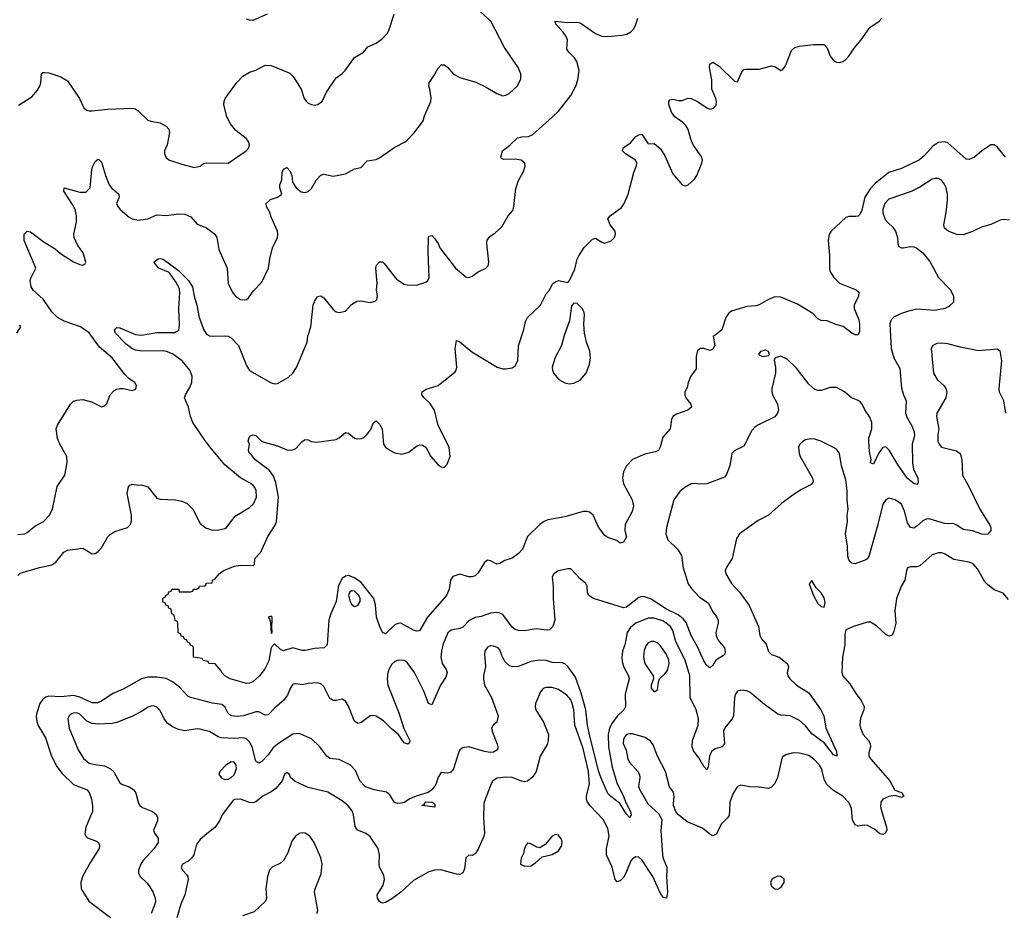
# Model space of a CAD drawing. Header units: inches. Extents: x 2134017 to 2292458, y 756222 to 916513.
# Tile 201 of 256: x 2188801 to 2195177, y 859297 to 865080. Entities that reach past the tile are written whole.
import ezdxf

# ---------------------------------------------------------------- set-up
doc = ezdxf.new("R2010")
doc.units = ezdxf.units.IN
doc.header["$MEASUREMENT"] = 0
for name, color, linetype in [('C1885', 7, 'Continuous'), ('C1886', 7, 'Continuous'), ('C1895', 7, 'Continuous'), ('C1896', 7, 'Continuous')]:
    doc.layers.add(name, color=color, linetype=linetype)

msp = doc.modelspace()

# ---------------------------------------------------------------- linework, layer by layer
at = {"layer": 'C1885', "color": 5}
for points, elevation in [([(2189271.3, 860000), (2189272.9, 859990), (2189272.7, 859950), (2189230.3, 859850), (2189223.4, 859803.4), (2189228.4, 859790), (2189240.5, 859780.5), (2189299.3, 859759.3), (2189310.3, 859750.3), (2189318.7, 859730), (2189314.9, 859710), (2189258.5, 859621.5), (2189207.9, 859530), (2189196.1, 859490), (2189198.3, 859450), (2189248, 859370), (2189390, 859263)], 240), ([(2189573.3, 860000), (2189578, 859990), (2189596.5, 859976.5), (2189662, 859950), (2189686, 859930), (2189692.7, 859910), (2189692.7, 859890), (2189667.7, 859830), (2189673.4, 859810), (2189696.9, 859776.9), (2189698.3, 859750), (2189672.4, 859710), (2189599.5, 859630), (2189586.4, 859610), (2189570.4, 859570), (2189570.5, 859550), (2189580.5, 859530), (2189626.1, 859486.1), (2189643.4, 859463.4), (2189665.1, 859425.1), (2189678.3, 859390), (2189680.8, 859370), (2189676.9, 859350), (2189652.2, 859290)], 260), ([(2190000, 859794.5), (2189970.4, 859770), (2189954, 859750), (2189943.1, 859730), (2189927.6, 859670), (2189915.8, 859650), (2189891.3, 859628.7), (2189856.3, 859610), (2189850, 859599), (2189847, 859590), (2189854.9, 859570), (2189881.6, 859541.6), (2189889.1, 859529.1), (2189892.4, 859510), (2189870.8, 859410), (2189845.4, 859350), (2189817.6, 859262.4)], 280)]:
    msp.add_lwpolyline(points, dxfattribs=dict(at, elevation=elevation))
at = {"layer": 'C1886', "color": 5}
for points, elevation in [([(2188793.8, 864526.2), (2188879.1, 864580.9), (2188916.6, 864623.4), (2188931.5, 864648.5), (2188937, 864670), (2188941.2, 864730), (2188950, 864737.3), (2188961.2, 864738.8), (2188990, 864735.8), (2189066.8, 864710), (2189110, 864683.8), (2189187.6, 864570), (2189216.9, 864510), (2189234.6, 864494.6), (2189250, 864489.2), (2189270.7, 864489.3), (2189370, 864499.6), (2189530, 864506.7), (2189550, 864501.6), (2189567.3, 864490), (2189631.3, 864430), (2189650, 864422), (2189710, 864410.8), (2189750, 864390.8), (2189766, 864370), (2189771.3, 864350), (2189756, 864270), (2189739.1, 864230), (2189739.1, 864210), (2189750, 864186), (2189771.3, 864170), (2189850, 864143), (2189930, 864122.8), (2189970, 864131.3), (2189992.3, 864147.7), (2190000, 864149.9)], 280), ([(2188790, 861745.7), (2188834, 861750), (2188850, 861757.1), (2188900.1, 861799.9), (2188955.6, 861830), (2188992.6, 861867.4), (2189012.6, 861910), (2189044.4, 862055.6), (2189092.7, 862130), (2189109.3, 862210), (2189106.6, 862250), (2189060.9, 862330), (2189045.8, 862365.8), (2189037, 862430), (2189046.5, 862453.5), (2189129.4, 862590), (2189150, 862607.7), (2189170, 862615.5), (2189210, 862619.1), (2189265.2, 862605.2), (2189330, 862571), (2189350, 862578), (2189365.6, 862594.4), (2189386, 862650), (2189410, 862674.8), (2189430, 862686.8), (2189450, 862690.7), (2189470, 862690.7), (2189530, 862678), (2189552.5, 862687.5), (2189558.4, 862710), (2189546, 862730), (2189510, 862754), (2189482.2, 862782.2), (2189399.8, 862890), (2189318.1, 862958.1), (2189250, 863050.8), (2189195.8, 863090), (2189090, 863126), (2189046.4, 863150), (2189010, 863186.6), (2188953.4, 863270), (2188888.2, 863328.2), (2188875.1, 863350), (2188869.7, 863390), (2188873.5, 863406.5), (2188905.2, 863470), (2188829.8, 863650), (2188829.8, 863690.2), (2188849.7, 863710.3), (2188870, 863706), (2188959.8, 863639.8), (2189030, 863595.9), (2189064.4, 863564.4), (2189150, 863511.5), (2189190, 863493.7), (2189209.5, 863490.5), (2189223.7, 863496.3), (2189229.5, 863510), (2189212.9, 863570), (2189177.7, 863617.7), (2189153.5, 863670), (2189151.9, 863690), (2189169.8, 863770), (2189168.2, 863810), (2189159.8, 863850), (2189143.5, 863883.5), (2189087, 863970), (2189089.2, 863990), (2189190, 863962.4), (2189230, 863962), (2189256.9, 863990), (2189268.2, 864110), (2189273.6, 864130), (2189290, 864160.5), (2189310, 864175.5), (2189314.4, 864174.4), (2189330, 864156), (2189356.5, 864070), (2189381.3, 864010), (2189395.2, 863990), (2189443.6, 863950), (2189444.9, 863930), (2189428.6, 863890), (2189435.5, 863870), (2189450.8, 863850.8), (2189510, 863801.5), (2189530, 863789), (2189570, 863782), (2189629.8, 863790.2), (2189690, 863815.8), (2189751.8, 863811.8), (2189830, 863821.7), (2189870, 863820.3), (2189910, 863803), (2189950, 863755.5), (2190000, 863735.9)], 260), ([(2190000, 862356.8), (2189975.3, 862390), (2189923.1, 862470), (2189907.6, 862510), (2189893.5, 862570), (2189868.6, 862630), (2189874.2, 862650), (2189903, 862697), (2189915.9, 862730), (2189917.1, 862770), (2189902.5, 862810), (2189853.4, 862870), (2189790, 862914.8), (2189751.4, 862931.4), (2189730, 862934.8), (2189592.8, 862932.8), (2189550, 862939.4), (2189526.3, 862950), (2189490, 862978.5), (2189420.5, 863050), (2189415.1, 863070), (2189430, 863084.9), (2189450, 863083.1), (2189550, 863040.9), (2189590, 863036.1), (2189690, 863053.5), (2189806.6, 863053.4), (2189830.6, 863069.4), (2189835.8, 863104.2), (2189832.6, 863210), (2189838.4, 863310), (2189835.2, 863335.2), (2189815.6, 863375.6), (2189774.6, 863434.6), (2189763.7, 863443.7), (2189702, 863470), (2189669, 863510), (2189698, 863530), (2189710, 863532.4), (2189730, 863528), (2189830, 863455.6), (2189893.1, 863390), (2189920.3, 863350), (2189930.2, 863290), (2189947.8, 863230), (2189963.9, 863150), (2189993.8, 863070), (2190000, 863059.6)], 240), ([(2188782, 863050), (2188808, 863090), (2188800.4, 863100.4)], 280), ([(2188790, 861478.7), (2188805.2, 861494.8), (2188930.3, 861530.3), (2189010, 861547.7), (2189035.1, 861564.9), (2189086, 861630), (2189110, 861643.1), (2189210, 861657.1), (2189270, 861618.8), (2189290, 861622.8), (2189306.8, 861633.2), (2189330, 861658.8), (2189371.2, 861728.8), (2189390, 861747.7), (2189416.6, 861763.4), (2189499, 861790), (2189518.4, 861810), (2189525.6, 861834.4), (2189524.2, 861870), (2189498, 862010), (2189506.2, 862053.8), (2189515.1, 862064.9), (2189529.5, 862070.5), (2189570, 862064.9), (2189590, 862066.8), (2189630, 862054.8), (2189690, 861980.7), (2189710, 861974), (2189810, 861970.5), (2189850, 861961.6), (2189885.7, 861945.7), (2189921.6, 861910), (2189970, 861816.3), (2190000, 861793.1)], 240), ([(2190000, 860926.1), (2189990, 860928), (2189982, 860942), (2189926, 860950), (2189926, 861010), (2189922, 861022), (2189907.3, 861027.3), (2189902, 861042), (2189887.3, 861047.3), (2189882, 861062), (2189867.3, 861067.3), (2189862, 861082), (2189847.3, 861087.3), (2189842, 861102), (2189827.3, 861107.3), (2189826, 861170), (2189822, 861182), (2189807.3, 861187.3), (2189802, 861222), (2189786, 861230), (2189782, 861262), (2189767.3, 861267.3), (2189762, 861282), (2189747.3, 861287.3), (2189742, 861302), (2189727.3, 861307.3), (2189727.3, 861332.7), (2189742, 861338), (2189747.3, 861352.7), (2189762, 861358), (2189767.3, 861372.7), (2189782, 861378), (2189786, 861390), (2189832, 861390), (2189834, 861374), (2189907.3, 861372.7), (2189922, 861378), (2189926, 861390), (2189948.7, 861391.3), (2189962, 861398), (2189966, 861410), (2190000, 861413.4)], 220), ([(2190000, 860665.5), (2189908, 860688), (2189890, 860697.4), (2189835.5, 860755.5), (2189790, 860791.5), (2189750, 860811.3), (2189690, 860821.4), (2189630, 860820.2), (2189590, 860809.1), (2189470, 860743.2), (2189404.9, 860715.1), (2189330, 860665), (2189305.8, 860654.2), (2189270, 860654.1), (2189190, 860691.8), (2189150, 860701.4), (2189070, 860694.2), (2188990, 860698.4), (2188970, 860692), (2188950, 860677.7), (2188930.8, 860649.2), (2188912.4, 860590), (2188908.8, 860568.8), (2188911.3, 860531.3), (2188923, 860503), (2188967.1, 860427.1), (2189006.6, 860310), (2189041.4, 860241.4), (2189076.6, 860196.6), (2189150, 860126.2), (2189237.6, 860090), (2189254, 860070), (2189266.5, 860030), (2189271.3, 860000)], 240), ([(2190000, 860476.2), (2189970, 860483.5), (2189950, 860485), (2189870, 860474), (2189830, 860482.5), (2189790, 860499.3), (2189759.9, 860519.9), (2189737.6, 860550), (2189710, 860605.6), (2189690, 860626.3), (2189670, 860635.1), (2189650, 860633.7), (2189633.3, 860626.7), (2189590, 860597.4), (2189531.7, 860568.3), (2189430, 860527.8), (2189399.6, 860520.4), (2189310, 860517), (2189270, 860519.8), (2189235.4, 860535.4), (2189190, 860580.8), (2189170, 860589.8), (2189150, 860588.5), (2189137.5, 860582.5), (2189121.1, 860570), (2189112.9, 860550), (2189120.9, 860490), (2189179, 860350), (2189213.2, 860293.2), (2189250, 860264.7), (2189290, 860254.2), (2189350, 860246.7), (2189390, 860227.6), (2189410, 860208.5), (2189450, 860137), (2189466.3, 860126.3), (2189510.4, 860110), (2189540.3, 860090), (2189553.7, 860070), (2189568.5, 860010), (2189573.3, 860000)], 260)]:
    msp.add_lwpolyline(points, dxfattribs=dict(at, elevation=elevation))
at = {"layer": 'C1895', "color": 5}
for points, elevation in [([(2190166.1, 860000), (2190111.7, 859928.3), (2190094.9, 859890), (2190067, 859850), (2190000, 859794.5)], 280), ([(2191807.4, 860000), (2191804.5, 859910), (2191810.9, 859810.9), (2191806, 859790), (2191770, 859707.3), (2191750, 859675.6), (2191730, 859665.6), (2191710, 859667), (2191690.3, 859649.7), (2191680.8, 859579.2), (2191670, 859552.3), (2191650, 859542.6), (2191630, 859544.5), (2191528, 859572), (2191490, 859570.7), (2191450, 859560.3), (2191350, 859504.2), (2191270, 859428.5), (2191210, 859384.4), (2191170, 859361), (2191150, 859356.9), (2191140.4, 859360.4), (2191130, 859366.6), (2191117.6, 859390), (2191115.6, 859410), (2191151.8, 859468.2), (2191162.6, 859510), (2191158.4, 859538.4), (2191131.2, 859590), (2191128, 859610), (2191131.3, 859670), (2191122.9, 859710), (2191069.3, 859790), (2191037.2, 859810), (2190987.6, 859830), (2190973.2, 859853.2), (2190963.2, 859930), (2190954.5, 859954.5), (2190928, 859988), (2190913.1, 860000)], 280), ([(2191487.4, 860000), (2191490, 859998), (2191490, 859978), (2191406, 859990), (2191422, 859998), (2191422.7, 860000)], 260), ([(2192869.3, 860000), (2192870, 859998.9), (2192938.4, 859938.4), (2192958.5, 859898.5), (2192953.4, 859826.6), (2192963.1, 859670), (2192967, 859647), (2192990.9, 859590), (2192992.4, 859570), (2192988.2, 859530), (2192995.1, 859424.9), (2192990, 859389.2), (2192970, 859394.5), (2192950, 859418.4), (2192900.3, 859530), (2192830, 859636.9), (2192810, 859654.7), (2192790, 859656.3), (2192770, 859644.2), (2192758.9, 859630), (2192725.4, 859550), (2192710, 859523.1), (2192690, 859500.4), (2192670, 859494.7), (2192656.9, 859510), (2192638.5, 859590), (2192601.7, 859670), (2192601.6, 859710), (2192617.1, 859790), (2192610, 859839.6), (2192579.5, 859899.5), (2192493.7, 859990), (2192486.2, 860000)], 280), ([(2192730.6, 860000), (2192756.5, 859950), (2192759.5, 859930), (2192750, 859912.7), (2192730, 859934), (2192688.2, 860000)], 260), ([(2193399, 860000), (2193394.3, 859925.7), (2193385.3, 859910), (2193345.5, 859870), (2193310, 859802.9), (2193290, 859793.6), (2193270, 859803), (2193222.2, 859842.2), (2193124.1, 859884.1), (2193067, 859930), (2193049.7, 859949.7), (2193034.3, 859990), (2193035, 860000)], 280), ([(2194376.5, 860000), (2194375, 859990), (2194378, 859970), (2194414, 859850), (2194415.3, 859830), (2194406, 859810), (2194390, 859802), (2194370, 859806), (2194336.3, 859836.3), (2194290, 859860.8), (2194270, 859862.7), (2194230, 859856.3), (2194210, 859863.6), (2194193.7, 859893.7), (2194187.9, 859970), (2194173.7, 860000)], 280), ([(2190725.7, 859290), (2190731.6, 859308.4), (2190710.7, 859430), (2190714.2, 859450), (2190752.4, 859547.6), (2190759.1, 859610), (2190750.3, 859650), (2190708.8, 859750), (2190679.8, 859790), (2190649.3, 859810.7), (2190630, 859812.9), (2190612.5, 859807.5), (2190586.4, 859790), (2190562.3, 859757.7), (2190537.2, 859682.8), (2190510, 859634), (2190490, 859616), (2190436.3, 859590), (2190418.4, 859570), (2190405.7, 859530), (2190394.6, 859450), (2190399.5, 859390), (2190392.4, 859370), (2190319.4, 859300.6), (2190244.8, 859275.2)], 320)]:
    msp.add_lwpolyline(points, dxfattribs=dict(at, elevation=elevation))
at = {"layer": 'C1895', "color": 5, "elevation": 320}
for points in [[(2192270, 859800.5), (2192250, 859791.5), (2192203.7, 859736.3), (2192170, 859716), (2192150, 859719.3), (2192110, 859742), (2192090, 859744.5), (2192083, 859737), (2192070, 859714), (2192062.5, 859677.5), (2192048.2, 859648.2), (2192044, 859610), (2192070, 859596.3), (2192110, 859599.1), (2192141.2, 859618.8), (2192183.3, 859656.7), (2192250, 859672.7), (2192290, 859695.8), (2192310, 859725.5), (2192314, 859750), (2192310, 859772), (2192290, 859796.9)], [(2193710, 859531), (2193690, 859523.6), (2193670.6, 859510), (2193663.7, 859490), (2193670, 859467.7), (2193690, 859450.6), (2193710, 859448.2), (2193730, 859457.3), (2193751.6, 859490), (2193751.3, 859511.3), (2193729.6, 859529.6)]]:
    msp.add_lwpolyline(points, close=True, dxfattribs=at)
at = {"layer": 'C1896', "color": 5}
for points, elevation in [([(2190000, 863735.9), (2190011.5, 863731.5), (2190064.9, 863690), (2190078.4, 863670), (2190091.6, 863591.6), (2190143.6, 863470), (2190151.8, 863371.8), (2190157.2, 863357.2), (2190177.7, 863317.7), (2190199.1, 863290), (2190230, 863268.2), (2190255.9, 863264.1), (2190270, 863267.7), (2190282, 863278), (2190315.6, 863324.4), (2190370, 863380.5), (2190412.3, 863470), (2190421, 863530), (2190438.8, 863601.2), (2190471.2, 863668.8), (2190473, 863690), (2190469.7, 863710), (2190430, 863801.2), (2190421.7, 863830), (2190398.5, 863870), (2190397.7, 863890), (2190424.8, 863915.2), (2190469.7, 863930.3), (2190499.3, 863950), (2190486.6, 863990), (2190486, 864010), (2190497.5, 864042.5), (2190500.9, 864090), (2190510, 864111), (2190530, 864122), (2190550, 864101), (2190563.8, 864070), (2190568, 864028), (2190590.5, 863990), (2190624, 863964), (2190650, 863960.3), (2190670, 863967.4), (2190690, 863986.7), (2190720.1, 864039.9), (2190750, 864073), (2190770, 864079.1), (2190830, 864065.5), (2190910, 864082), (2190970, 864114), (2191010, 864122.8), (2191050, 864164.9), (2191110, 864174.4), (2191130, 864184.4), (2191230, 864254.9), (2191302, 864290), (2191358, 864350), (2191414.2, 864425.8), (2191423.2, 864456.8), (2191463.7, 864550), (2191466.3, 864573.7), (2191457, 864630), (2191449.4, 864650), (2191452.3, 864670), (2191483.7, 864716.3), (2191510, 864766.8), (2191530, 864787.3), (2191550, 864787.3), (2191570, 864774), (2191610, 864727.7), (2191650, 864705.5), (2191755.1, 864675.1), (2191822.3, 864642.3), (2191890, 864602), (2191930, 864587.7), (2191950, 864590.7), (2191970, 864602), (2192022.7, 864650), (2192046.3, 864693.7), (2192046.6, 864730), (2192029.5, 864770), (2191940.6, 864900.6), (2191851.3, 865070), (2191785.1, 865130)], 260), ([(2190000, 864149.9), (2190007.9, 864152.1), (2190150, 864150.6), (2190266.6, 864230), (2190284.5, 864250), (2190289.6, 864270), (2190282.9, 864290), (2190267.3, 864310), (2190201.5, 864361.5), (2190165.4, 864405.4), (2190141.7, 864450), (2190123.5, 864530), (2190124.4, 864550), (2190131.6, 864570), (2190207, 864673), (2190246.7, 864713.3), (2190290, 864740.4), (2190330, 864752.7), (2190390, 864784.9), (2190430, 864783.1), (2190550, 864733.4), (2190571.5, 864711.5), (2190623.8, 864630), (2190643.8, 864570), (2190659.1, 864550), (2190670, 864539.1), (2190690, 864530.6), (2190710, 864527.3), (2190730, 864530.7), (2190759.3, 864550), (2190787.6, 864610), (2190850, 864702.8), (2190890, 864730.6), (2190909.4, 864750), (2190970, 864836), (2191028, 864870), (2191056, 864904), (2191110, 864928), (2191150, 864958), (2191179.6, 864990), (2191191.2, 865010), (2191225.1, 865114.9)], 280), ([(2190403.6, 865116.4), (2190310, 865074.3), (2190290, 865075.8), (2190270, 865084.2)], 280), ([(2190000, 861413.4), (2190006, 861414), (2190008, 861430), (2190047.3, 861432.7), (2190048.7, 861450), (2190065.1, 861454.9), (2190092.1, 861490), (2190118.5, 861510), (2190190, 861539), (2190230, 861546.3), (2190315.1, 861544.9), (2190322, 861550), (2190324.5, 861590), (2190363.1, 861630), (2190408.5, 861731.5), (2190454.8, 861805.2), (2190463.7, 861830), (2190476.8, 861990), (2190459.2, 862079.2), (2190443.8, 862123.8), (2190419.2, 862159.2), (2190324.5, 862230), (2190301.5, 862261.5), (2190289.2, 862270), (2190282, 862290), (2190289, 862330), (2190280.9, 862350), (2190286.2, 862373.8), (2190295.9, 862384.1), (2190310, 862390.4), (2190330, 862385.5), (2190370, 862348), (2190470, 862319.1), (2190530, 862293.4), (2190550, 862290.5), (2190570, 862293), (2190590, 862302), (2190630, 862346.8), (2190650, 862361), (2190670, 862358.8), (2190688.4, 862348.4), (2190723.4, 862343.4), (2190850, 862360.7), (2190870, 862370.2), (2190910, 862404.9), (2190930, 862400.4), (2190969.4, 862369.4), (2190990, 862364.7), (2191013.6, 862366.4), (2191030, 862373.1), (2191049.8, 862390.2), (2191076.2, 862430), (2191090, 862466), (2191110, 862481), (2191130, 862460.7), (2191148.8, 862428.8), (2191155.9, 862330), (2191170.2, 862310), (2191193.2, 862293.2), (2191230, 862273.3), (2191274.5, 862265.5), (2191320.9, 862279.1), (2191370, 862318), (2191390, 862325.3), (2191410, 862324.4), (2191430.2, 862310.2), (2191463.7, 862250), (2191510, 862195.5), (2191530, 862182.8), (2191550, 862178.8), (2191570, 862201), (2191587.6, 862250), (2191582, 862310), (2191511.7, 862451.7), (2191486.5, 862550), (2191456.7, 862596.7), (2191420.5, 862630), (2191405.6, 862650), (2191406.6, 862670), (2191433.7, 862686.3), (2191510, 862710.2), (2191621.1, 862798.9), (2191627.8, 862810), (2191630.8, 862830), (2191621.7, 862950), (2191630, 863001), (2191650, 862994), (2191729.3, 862929.3), (2191893.4, 862830), (2191930, 862819.1), (2191950, 862818), (2191990, 862824.6), (2192010, 862838), (2192027.3, 862870), (2192031.9, 862968.1), (2192066.3, 863073.7), (2192076, 863124), (2192090, 863151.3), (2192173.2, 863230), (2192210, 863304.7), (2192231.6, 863328.4), (2192252.1, 863367.9), (2192270, 863382.8), (2192290, 863390.7), (2192350, 863378), (2192362, 863390), (2192395.2, 863464.8), (2192410.9, 863529.1), (2192421.1, 863550), (2192455.2, 863604.8), (2192510, 863658.8), (2192530, 863664), (2192570, 863638), (2192590, 863632.7), (2192630, 863648.4), (2192652.3, 863670), (2192659.3, 863690), (2192657.2, 863710), (2192623.7, 863750), (2192609.4, 863790), (2192624.5, 863810), (2192697.1, 863862.9), (2192714.8, 863890), (2192741.4, 863950), (2192777.6, 864090), (2192796, 864136), (2192797.2, 864150), (2192789.3, 864170), (2192724, 864210), (2192704, 864230), (2192709, 864250), (2192756.9, 864283.1), (2192790, 864322.8), (2192810, 864334.8), (2192830, 864338.8), (2192870, 864276), (2192910, 864278), (2192950, 864243), (2192978.2, 864198.2), (2193030, 864080.7), (2193090, 864010.8), (2193110, 864002.8), (2193130, 864010.8), (2193170, 864047.3), (2193186.6, 864070), (2193218.4, 864150), (2193222.9, 864170), (2193217.6, 864190), (2193162.7, 864270), (2193146.4, 864306.4), (2193129.1, 864369.1), (2193114.1, 864394.1), (2193094.4, 864414.4), (2193044.2, 864450), (2193021.4, 864481.4), (2193005.4, 864530), (2193005.1, 864550), (2193010, 864560.7), (2193030, 864566), (2193070, 864556.5), (2193090, 864557), (2193130, 864572), (2193150, 864570.3), (2193190.2, 864550.2), (2193250, 864508.5), (2193270, 864500.5), (2193293.4, 864506.6), (2193310, 864526), (2193313, 864550), (2193309.6, 864570), (2193283.6, 864630), (2193282, 864690), (2193267.1, 864770), (2193270, 864791), (2193290, 864804.9), (2193330, 864779.5), (2193430, 864682.4), (2193450, 864677.3), (2193477.1, 864742.9), (2193490, 864757.1), (2193500.1, 864759.9), (2193590, 864758.7), (2193670, 864782), (2193695.5, 864775.5), (2193730, 864751.3), (2193743.1, 864756.9), (2193759.5, 864780.5), (2193799.7, 864880.3), (2193820.8, 864899.2), (2193850, 864908.4), (2193940.1, 864919.9), (2194010, 864918.8), (2194030, 864898), (2194050, 864844.7), (2194073.2, 864813.2), (2194090, 864804.9), (2194110, 864803), (2194130, 864808.2), (2194150, 864821.3), (2194170, 864843.1), (2194203.5, 864896.5), (2194250, 864950.4), (2194305.4, 865030), (2194367.3, 865070), (2194384.2, 865090)], 220), ([(2190000, 863059.6), (2190010, 863042.7), (2190030, 863032.2), (2190050, 863030.2), (2190130, 863032.8), (2190150, 863029.2), (2190170, 863018.6), (2190216.9, 862970), (2190270, 862839.1), (2190290, 862808.2), (2190430, 862728.4), (2190450, 862721.6), (2190470, 862723.8), (2190538.8, 862761.2), (2190570, 862790.4), (2190593.7, 862826.3), (2190663.1, 862990), (2190667.1, 863030), (2190687.3, 863090), (2190702.4, 863230), (2190710, 863254.8), (2190730, 863287.3), (2190750, 863290.8), (2190770, 863278.8), (2190830, 863202.8), (2190850, 863186.8), (2190870, 863182.8), (2190910, 863191), (2190950, 863234), (2190983.9, 863256.1), (2191010, 863259.3), (2191070, 863247.7), (2191102.9, 863257.1), (2191113.1, 863266.9), (2191117.6, 863290), (2191111.2, 863330), (2191115.6, 863370), (2191106.3, 863470), (2191112.3, 863490), (2191130, 863510.6), (2191150, 863510.6), (2191161.3, 863501.3), (2191240, 863400), (2191290, 863367.4), (2191310, 863361.3), (2191370, 863359.5), (2191430, 863379.3), (2191443.7, 863390), (2191452.8, 863410), (2191445.6, 863574.4), (2191447.6, 863670), (2191450, 863678), (2191470, 863681), (2191490, 863661), (2191510, 863630.8), (2191521.5, 863601.5), (2191623.6, 863470), (2191690, 863413.4), (2191710, 863410.6), (2191730, 863419.1), (2191770, 863446), (2191819.3, 863470), (2191833.6, 863486.4), (2191838.9, 863510), (2191826, 863630), (2191828.2, 863651.8), (2191844.9, 863675.1), (2191880.5, 863699.5), (2191922.7, 863737.3), (2191964.5, 863810), (2191995.3, 863844.7), (2192001.7, 863870), (2192014.1, 863985.9), (2192030, 864038.8), (2192063.9, 864096.1), (2192074.5, 864130), (2192072, 864150), (2192048.7, 864170), (2192010, 864177.4), (2191934.8, 864174.8), (2191921.2, 864181.2), (2191916, 864190), (2191927, 864230), (2191973.9, 864266.1), (2192025.1, 864314.9), (2192050, 864322), (2192095.8, 864324.2), (2192124.1, 864335.9), (2192250, 864448.5), (2192291.5, 864490), (2192370, 864588), (2192402, 864650), (2192415.8, 864690), (2192423.1, 864750), (2192408.2, 864810), (2192393.5, 864833.5), (2192356.9, 864870), (2192344.7, 864890), (2192347.6, 864950), (2192339.7, 864970), (2192319.4, 864999.4), (2192272.7, 865050), (2192269, 865070), (2192350, 865060.8), (2192410, 865064), (2192430, 865059.6), (2192528.5, 864990), (2192570, 864973.6), (2192608.5, 864971.5), (2192701, 864979), (2192733, 864987), (2192758.7, 865001.3), (2192778.7, 865021.3), (2192791.5, 865048.5), (2192802.7, 865090)], 240), ([(2195184.2, 864190), (2195130, 864257.2), (2195110, 864269.2), (2195090, 864269), (2195030.4, 864229.6), (2194984, 864190), (2194950, 864174), (2194930, 864177), (2194810, 864281.6), (2194790, 864289.7), (2194750, 864285.1), (2194716.7, 864263.3), (2194659.6, 864200.4), (2194626.9, 864173.1), (2194510, 864116.8), (2194430, 864089.8), (2194341.5, 864018.5), (2194310, 863986.6), (2194272.6, 863930), (2194253.1, 863846.9), (2194241, 863819), (2194230, 863808.2), (2194215.5, 863804.5), (2194170, 863804.8), (2194150, 863798.3), (2194056.3, 863710), (2194043, 863690), (2194036.4, 863650), (2194045.8, 863554.2), (2194044, 863470), (2194047.7, 863450), (2194072.7, 863410), (2194110, 863372.2), (2194218, 863330), (2194234.9, 863314.9), (2194232, 863290), (2194205.2, 863230), (2194204, 863210), (2194234.7, 863134.7), (2194239.7, 863110), (2194238.7, 863061.3), (2194230, 863038), (2194210, 863039.3), (2194190, 863049.5), (2194133.1, 863093.1), (2194084.9, 863104.9), (2194030, 863129.3), (2193990, 863131.8), (2193970, 863142.9), (2193937.6, 863177.6), (2193837.1, 863237.1), (2193730, 863281.4), (2193690, 863284.2), (2193650, 863267.8), (2193590, 863233.3), (2193570, 863226.9), (2193510, 863222.6), (2193410, 863192.2), (2193390, 863176.2), (2193373.2, 863150), (2193348.6, 863071.4), (2193310, 863039.6), (2193290.8, 863030), (2193301.7, 862970), (2193290, 862946), (2193270, 862937.6), (2193230, 862949.5), (2193210, 862949.4), (2193190, 862936), (2193182.4, 862897.6), (2193181.1, 862818.9), (2193146, 862770), (2193130.5, 862730.5), (2193123.5, 862696.5), (2193107.7, 862670), (2193108, 862650), (2193114.8, 862630), (2193146.8, 862590), (2193150.7, 862570), (2193126.8, 862550), (2193055.1, 862524.9), (2193030.8, 862510), (2193022, 862490), (2193013.4, 862430), (2192964.7, 862375.3), (2192949.3, 862310.7), (2192936.4, 862290), (2192919.1, 862280.9), (2192850, 862265.6), (2192770, 862229.8), (2192730.3, 862190), (2192711.5, 862150), (2192703.9, 862110), (2192710, 862074), (2192766.9, 861970), (2192775.9, 861930), (2192766.4, 861893.6), (2192722, 861810), (2192720.5, 861770), (2192730.6, 861730), (2192710, 861695.3), (2192690, 861689.2), (2192666.8, 861706.8), (2192610, 861726.6), (2192590, 861738), (2192550, 861792.3), (2192513.6, 861870), (2192490, 861889.6), (2192474.9, 861894.9), (2192450, 861894.7), (2192330, 861858.5), (2192220.4, 861839.6), (2192192.1, 861827.9), (2192169.2, 861810.8), (2192088.9, 861731.1), (2192056, 861650), (2192030, 861622), (2191990, 861592), (2191943.4, 861576.6), (2191910, 861557.2), (2191890, 861553.2), (2191850, 861575.1), (2191830, 861578), (2191810, 861562.7), (2191770, 861496.2), (2191750, 861477.6), (2191731, 861470), (2191710, 861471.2), (2191650, 861487.3), (2191606.5, 861473.5), (2191591.5, 861450), (2191582.5, 861390), (2191565, 861350), (2191442, 861210), (2191390, 861121.6), (2191370, 861117.7), (2191350, 861125), (2191269.7, 861169.7), (2191250, 861168.2), (2191230, 861159.7), (2191170, 861100.9), (2191150, 861109.3), (2191130, 861152.3), (2191112.1, 861210), (2191106, 861290), (2191093.5, 861330), (2191013.1, 861433.1), (2190970, 861464), (2190930, 861478.7), (2190910, 861475), (2190890, 861460.4), (2190866.4, 861413.6), (2190850.5, 861310), (2190815.3, 861230), (2190803.1, 861190), (2190793, 861030), (2190773, 861010), (2190710, 861006.6), (2190650, 860992.5), (2190630, 860993.3), (2190570, 861009.8), (2190510, 860990.6), (2190490, 860999.5), (2190450, 861037.6), (2190430, 861013.6), (2190413.7, 860926.3), (2190385.8, 860870), (2190353.2, 860830), (2190310.2, 860790), (2190290, 860781.4), (2190270, 860779.8), (2190164, 860810), (2190130, 860829.6), (2190109.4, 860850), (2190103.7, 860863.7), (2190067.3, 860907.3), (2190026, 860910), (2190022, 860922), (2190000, 860926.1)], 220), ([(2195210, 863781.6), (2195170, 863785.6), (2195150, 863781.6), (2195090, 863753.3), (2195030, 863736.9), (2194970, 863708.6), (2194910, 863687.3), (2194870, 863688.5), (2194812.3, 863710), (2194789.1, 863729.1), (2194785.1, 863750), (2194801.1, 863830), (2194808.9, 863910), (2194809.8, 863950), (2194800.7, 863990), (2194790, 864014), (2194770, 864040.3), (2194750, 864050.6), (2194730, 864052.2), (2194710, 864047.4), (2194630, 863995.9), (2194573.6, 863966.4), (2194430, 863917.3), (2194402.6, 863890), (2194389.5, 863850), (2194390, 863828.2), (2194406.1, 863786.1), (2194423.6, 863763.6), (2194455.8, 863735.8), (2194471.2, 863710), (2194484.4, 863670), (2194487.2, 863627.2), (2194494, 863610), (2194510, 863601.3), (2194521.1, 863601.1), (2194569.8, 863610.2), (2194590, 863609), (2194610, 863599.6), (2194648.4, 863570), (2194694, 863514), (2194750, 863410.5), (2194827.7, 863330), (2194848, 863290), (2194847.3, 863250), (2194817, 863223), (2194791, 863210), (2194730, 863196.3), (2194610, 863205.4), (2194550.2, 863189.8), (2194510, 863177.4), (2194464.2, 863155.8), (2194445, 863135), (2194436.1, 863110), (2194444.5, 862950), (2194460.7, 862890), (2194501.1, 862821.1), (2194510, 862694), (2194523, 862650), (2194541.2, 862610), (2194537.7, 862530), (2194545.5, 862505.5), (2194577.4, 862450), (2194593.6, 862410), (2194595.5, 862384.5), (2194579.5, 862330), (2194582.3, 862210), (2194588.3, 862168.3), (2194617.1, 862110), (2194618, 862082), (2194610, 862069.4), (2194590, 862075.6), (2194550, 862108), (2194490, 862194.5), (2194431.7, 862291.7), (2194410, 862312.3), (2194390, 862308.3), (2194382.1, 862297.9), (2194362.7, 862270), (2194330, 862200.5), (2194310, 862209), (2194315.1, 862230), (2194303.7, 862283.7), (2194298.6, 862350), (2194300.2, 862370), (2194318.7, 862430), (2194318, 862470), (2194305.6, 862505.6), (2194273, 862553), (2194256.5, 862590), (2194243.7, 862603.7), (2194230, 862613.8), (2194187.3, 862630), (2194142, 862670), (2194090, 862696.2), (2194050, 862697), (2193990, 862678), (2193970, 862677), (2193950, 862683.7), (2193910, 862718), (2193830, 862822), (2193770, 862880.9), (2193730, 862899.3), (2193692, 862890), (2193685.4, 862874.6), (2193695.5, 862830), (2193695.8, 862790), (2193670.4, 862690), (2193670.4, 862670.4), (2193675.5, 862650), (2193708.2, 862590), (2193714, 862550), (2193708.2, 862530), (2193690, 862507.6), (2193584.1, 862455.9), (2193560.2, 862439.8), (2193541.8, 862418.2), (2193490, 862316.3), (2193430.7, 862290), (2193413, 862270), (2193398.4, 862190), (2193375.8, 862130), (2193364, 862116), (2193250, 862072.8), (2193210, 862071.1), (2193170, 862076), (2193150, 862072.3), (2193108, 862050), (2193075.6, 862024.4), (2193037.6, 861970), (2192989.3, 861790.7), (2192985.8, 861750), (2192997.4, 861710), (2193061.3, 861650), (2193086.7, 861610), (2193098, 861530), (2193130, 861424.6), (2193150, 861396.5), (2193201.6, 861341.6), (2193260.7, 861300.7), (2193287.1, 861247.1), (2193313.6, 861213.6), (2193324.6, 861190), (2193324.4, 861170), (2193308.1, 861110), (2193310.2, 861090), (2193322.7, 861062.7), (2193363.9, 861010), (2193370, 860984), (2193367.1, 860970), (2193359, 860961), (2193309.4, 860930.6), (2193290, 860899.5), (2193270, 860880.9), (2193250, 860897.4), (2193230, 860926.6), (2193192.9, 861012.9), (2193149.9, 861090), (2193115.6, 861175.6), (2193098.2, 861198.2), (2193065.4, 861225.4), (2192990, 861260.3), (2192890, 861325.3), (2192850, 861341.6), (2192830, 861342.6), (2192810, 861336.8), (2192730, 861274.5), (2192710, 861269.9), (2192517.6, 861330), (2192486.8, 861350), (2192478, 861370), (2192474.8, 861410), (2192467.3, 861427.3), (2192430, 861457.6), (2192376.8, 861516.8), (2192370, 861521.6), (2192350, 861522.6), (2192290, 861508.7), (2192259.6, 861490), (2192249, 861471), (2192256.4, 861410), (2192255.3, 861330), (2192265.3, 861190), (2192253.7, 861150), (2192232.3, 861127.7), (2192210, 861124.8), (2192145.4, 861134.6), (2192070, 861121.7), (2192030, 861123.5), (2192010, 861129.7), (2191990, 861145.1), (2191930, 861226.3), (2191910, 861236.3), (2191890, 861239.7), (2191850, 861235.1), (2191790, 861214.3), (2191750, 861207.8), (2191712.4, 861187.6), (2191670, 861144.2), (2191650, 861135.1), (2191594.9, 861125.1), (2191572.7, 861107.3), (2191542.7, 861037.3), (2191531.3, 860990), (2191527.3, 860950), (2191537.3, 860910), (2191562.6, 860870), (2191568.7, 860850), (2191559.4, 860820.6), (2191526.5, 860770), (2191470, 860641.2), (2191447.6, 860650), (2191418.5, 860730), (2191358.1, 860850), (2191310, 860915.4), (2191290, 860928.3), (2191251.1, 860931.1), (2191230, 860922.3), (2191210, 860904), (2191191.2, 860870), (2191185.8, 860850), (2191180.2, 860810), (2191185.2, 860770), (2191255.9, 860590), (2191287.4, 860487.4), (2191326.7, 860410), (2191325.5, 860394.5), (2191314.3, 860385.7), (2191290, 860394.7), (2191252.2, 860452.2), (2191210, 860484.5), (2191157.8, 860537.8), (2191110, 860568.8), (2191090, 860573.1), (2191070, 860569.7), (2191010, 860526), (2190990, 860521.2), (2190970, 860536), (2190961.6, 860550), (2190930, 860632.7), (2190910, 860665.2), (2190890, 860679.3), (2190849.5, 860669.5), (2190830, 860669.4), (2190817.2, 860677.2), (2190810, 860682.7), (2190770, 860759.5), (2190750, 860778), (2190730, 860783.7), (2190670, 860780.7), (2190630, 860771.8), (2190590, 860778.4), (2190570, 860774.5), (2190550, 860743.7), (2190534.8, 860705.2), (2190510.1, 860669.9), (2190454.9, 860625.1), (2190410, 860576.9), (2190390, 860574.7), (2190350, 860595.4), (2190330, 860596.9), (2190250, 860569.9), (2190210, 860566.1), (2190170.6, 860570.6), (2190149.3, 860589.3), (2190128.8, 860628.8), (2190110, 860644.7), (2190050, 860653.3), (2190000, 860665.5)], 240), ([(2195186.8, 862530), (2195172.9, 862610), (2195146.1, 862666.1), (2195142.5, 862690), (2195160.4, 862870), (2195150, 862935.3), (2195130, 862945.2), (2195010, 862935.4), (2194890, 862958.2), (2194810, 862981.2), (2194770, 862985.3), (2194738.7, 862981.3), (2194713.4, 862970), (2194703.1, 862950), (2194718, 862790), (2194740.9, 862750), (2194787.5, 862707.5), (2194798.9, 862690), (2194804.6, 862670), (2194797.4, 862630), (2194738.7, 862530), (2194737, 862510), (2194752, 862430), (2194745.5, 862390), (2194745.5, 862350), (2194754, 862330), (2194770.4, 862310.4), (2194866.6, 862286.6), (2194890.4, 862270), (2194902.6, 862230), (2194905.3, 862130), (2194943.5, 862063.5), (2195017.6, 861910), (2195080.7, 861810), (2195089.1, 861790), (2195088.8, 861770), (2195070, 861748.2), (2195050, 861744.8), (2195032.1, 861747.9), (2194970, 861768.6), (2194910, 861776.5), (2194870, 861806.2), (2194850, 861815), (2194790, 861816.5), (2194690, 861846.2), (2194670, 861843.5), (2194650, 861833.7), (2194610, 861798), (2194590, 861786), (2194570, 861789.6), (2194550, 861821.2), (2194530, 861896), (2194510, 861940.7), (2194470, 861969.6), (2194430, 861979.3), (2194410, 861969.3), (2194390, 861941.2), (2194358.4, 861810), (2194298.5, 861601.5), (2194290, 861586.6), (2194279.9, 861580.1), (2194210, 861555.6), (2194190, 861559.5), (2194178, 861570), (2194170, 861581.2), (2194164.4, 861604.4), (2194162, 861670), (2194148, 861750), (2194161.8, 861830), (2194159.8, 861870), (2194164.6, 861910), (2194158.6, 861970), (2194159.5, 862030), (2194150, 862099), (2194123.5, 862190), (2194109.7, 862270), (2194090, 862296.9), (2194070, 862309.6), (2193989, 862350), (2193950, 862362.4), (2193924.8, 862364.8), (2193890, 862357.6), (2193871.9, 862348.1), (2193853.4, 862330), (2193844.9, 862310), (2193848.5, 862270), (2193855.8, 862250), (2193934.9, 862110), (2193939.1, 862090), (2193930.7, 862070), (2193863, 862037), (2193810, 862002.4), (2193733.5, 861946.5), (2193650.2, 861869.8), (2193583.9, 861836.1), (2193462.8, 861750), (2193442, 861718), (2193414.6, 861590), (2193375.8, 861530), (2193368.5, 861510), (2193373.7, 861490), (2193410, 861428.2), (2193463.7, 861370), (2193525.5, 861285.5), (2193584.2, 861150), (2193594.4, 861090), (2193605.5, 861070), (2193635.6, 861035.6), (2193650, 860986.4), (2193670, 860968), (2193718, 860950), (2193770.5, 860910), (2193779.3, 860890), (2193770.4, 860849.6), (2193774.6, 860830), (2193787.7, 860810), (2193831.6, 860770), (2193910, 860719.7), (2193989.1, 860610), (2194007.3, 860570), (2194020.6, 860490), (2194090, 860339.1), (2194091.6, 860308.4), (2194070, 860317.7), (2194013.2, 860393.2), (2193930, 860452.7), (2193890, 860505.3), (2193850, 860539.3), (2193790, 860569.7), (2193730, 860574.3), (2193710, 860582), (2193624.2, 860644.2), (2193530, 860722), (2193510, 860733.3), (2193470, 860737.4), (2193450, 860729.5), (2193435.8, 860710), (2193429, 860690), (2193422.7, 860570), (2193414.9, 860550), (2193367.5, 860492.5), (2193359.2, 860470), (2193365.7, 860390), (2193350.5, 860370), (2193303.7, 860356.3), (2193281, 860339), (2193268.4, 860310), (2193259.3, 860240.7), (2193250, 860220.9), (2193230, 860242.9), (2193197.8, 860297.8), (2193164, 860344), (2193155, 860370), (2193158.1, 860410), (2193194.3, 860510), (2193196.2, 860550), (2193180.3, 860610), (2193143.5, 860690), (2193140.6, 860830), (2193109.8, 860930.2), (2193050.5, 861050), (2193030, 861123.5), (2193014.9, 861150), (2192970, 861183), (2192910, 861204), (2192870, 861202.5), (2192790, 861170.6), (2192756.9, 861143.1), (2192735.6, 861110), (2192720.1, 861030), (2192705.4, 860990), (2192699.5, 860950), (2192701.3, 860921.3), (2192710, 860890.4), (2192742.8, 860830), (2192747.1, 860810), (2192721.1, 860710), (2192722.9, 860630), (2192713.6, 860610), (2192670, 860568), (2192636.5, 860523.5), (2192619.9, 860490), (2192612, 860450), (2192614, 860370), (2192638.4, 860238.4), (2192669.1, 860129.1), (2192711.4, 860050), (2192727, 860007), (2192730.6, 860000)], 260), ([(2190000, 861793.1), (2190010, 861785.3), (2190050, 861772.4), (2190090, 861774.4), (2190130, 861783.8), (2190139.3, 861790), (2190197.3, 861862.7), (2190290, 861920.3), (2190315.7, 861944.3), (2190333.6, 861986.4), (2190332.1, 862030), (2190324, 862050), (2190308.1, 862068.1), (2190231.5, 862111.5), (2190130, 862197.2), (2190032.8, 862312.8), (2190000, 862356.8)], 240), ([(2195204.8, 861324.8), (2195170, 861366), (2195110, 861387), (2195070, 861418.7), (2195050, 861438.4), (2195002.8, 861522.8), (2194975.3, 861555.3), (2194950, 861566), (2194850, 861582.3), (2194790, 861619.7), (2194770, 861626.6), (2194750, 861627.1), (2194710, 861612.4), (2194630, 861541.4), (2194610, 861535.1), (2194570, 861535.1), (2194550, 861529), (2194542.4, 861510), (2194531.8, 861450), (2194510, 861412.7), (2194478.6, 861330), (2194468.2, 861250), (2194474.6, 861170), (2194462, 861118), (2194450, 861093.2), (2194430, 861087), (2194410, 861096.2), (2194350, 861152.8), (2194310, 861176.3), (2194290, 861177.4), (2194201, 861150), (2194150, 861128), (2194143.8, 861096.2), (2194144.4, 861030), (2194128.4, 860950), (2194124.9, 860850), (2194130.7, 860830), (2194176.7, 860776.7), (2194215.1, 860715.1), (2194250.5, 860670), (2194268.2, 860630), (2194266.4, 860610), (2194244.4, 860555.6), (2194241.7, 860510), (2194244.6, 860490), (2194262.3, 860450), (2194296.9, 860410), (2194307.9, 860390), (2194310.2, 860370), (2194300.3, 860330), (2194300.3, 860310), (2194311.7, 860290), (2194434.9, 860150), (2194468.1, 860088.1), (2194510, 860073.4), (2194526, 860050), (2194510, 860040.9), (2194470, 860054), (2194430, 860047.4), (2194390.4, 860030), (2194378, 860010), (2194376.5, 860000)], 280), ([(2192688.2, 860000), (2192685, 860005), (2192627.9, 860047.9), (2192610, 860067.8), (2192566.8, 860166.8), (2192550, 860214.3), (2192490.6, 860450), (2192478.1, 860510), (2192466.6, 860610), (2192437.1, 860717.1), (2192399.9, 860819.9), (2192350, 860889.7), (2192330, 860908.2), (2192314.1, 860914.1), (2192250, 860915.1), (2192210, 860928.7), (2192170, 860931.9), (2192110, 860922.4), (2192030, 860890.9), (2191990, 860887.8), (2191970, 860897.3), (2191943.2, 860923.2), (2191922.1, 860962.1), (2191910, 860998), (2191899.7, 861010), (2191870, 861022), (2191850, 861023.1), (2191830, 861015.4), (2191813.1, 860990), (2191810.3, 860969.7), (2191818.3, 860890), (2191804, 860830), (2191803.6, 860810), (2191811.4, 860770), (2191856.5, 860690), (2191899.6, 860570), (2191890.4, 860530), (2191867.3, 860510), (2191857.1, 860490), (2191859.5, 860470), (2191892.3, 860387.7), (2191897, 860370), (2191894.9, 860350), (2191870, 860335.8), (2191847.7, 860332.3), (2191810, 860338.2), (2191710.2, 860369.8), (2191670, 860362.7), (2191651, 860349), (2191641.8, 860330), (2191610, 860227), (2191590, 860203.7), (2191570, 860199.5), (2191530, 860203.7), (2191510, 860173.2), (2191495, 860125), (2191470, 860090.8), (2191445.4, 860074.6), (2191368.2, 860050), (2191327.4, 860032.6), (2191290, 860009.6), (2191270, 860005.6), (2191250, 860002.9), (2191227.9, 860007.9), (2191198.7, 860058.7), (2191176.8, 860076.8), (2191099, 860090), (2191039.5, 860110), (2191003.9, 860150), (2190975.6, 860215.6), (2190942.8, 860250), (2190870, 860287.5), (2190810, 860294.3), (2190790, 860309.6), (2190744.8, 860370), (2190690, 860421.7), (2190610, 860456), (2190570, 860452.1), (2190470, 860387.7), (2190439.7, 860360.3), (2190410, 860318.2), (2190370, 860274), (2190350, 860263), (2190330, 860277), (2190305.4, 860370), (2190290, 860401.1), (2190270, 860421.4), (2190250, 860427.9), (2190190, 860422.6), (2190107.8, 860427.8), (2190090, 860432.5), (2190030, 860468.9), (2190000, 860476.2)], 260), ([(2192486.2, 860000), (2192478.6, 860010), (2192471.4, 860030), (2192470.6, 860050), (2192490.4, 860129.6), (2192484.6, 860210), (2192450, 860357.7), (2192395.6, 860510), (2192389.4, 860610), (2192379.2, 860650), (2192370, 860673.2), (2192344, 860704), (2192290, 860741.3), (2192250, 860754.6), (2192210, 860753.3), (2192190, 860746.9), (2192174, 860726), (2192142, 860650), (2192138.7, 860630), (2192144.2, 860610), (2192193.7, 860530), (2192225.3, 860450), (2192222.6, 860410), (2192215.8, 860384.2), (2192170.2, 860309.8), (2192145.6, 860210), (2192124.6, 860175.4), (2192090, 860147.7), (2192070, 860143.8), (2192050, 860146.6), (2191990, 860170.7), (2191950, 860174), (2191893.1, 860166.9), (2191864.9, 860150), (2191853, 860130), (2191807.7, 860010), (2191807.4, 860000)], 280), ([(2193035, 860000), (2193038.7, 860050), (2193035.3, 860075.3), (2193007.8, 860110), (2192981.8, 860210), (2192931.4, 860310), (2192902.2, 860382.2), (2192886.6, 860406.6), (2192850.7, 860430.7), (2192770, 860452.9), (2192750, 860454.6), (2192730.7, 860450), (2192720.6, 860439.4), (2192710, 860419.3), (2192709.4, 860390), (2192727.1, 860347.1), (2192739.5, 860290), (2192750.2, 860270), (2192803.2, 860210), (2192813.8, 860190), (2192817.3, 860170), (2192808.1, 860111.9), (2192815.8, 860090), (2192869.3, 860000)], 280), ([(2194173.7, 860000), (2194170, 860007.8), (2194130, 860049.7), (2194070, 860086.8), (2194026.4, 860126.4), (2194012.6, 860152.6), (2193992.9, 860230), (2193979.8, 860250), (2193943, 860290), (2193910, 860312.3), (2193850, 860328), (2193810, 860331.3), (2193762.6, 860317.4), (2193737.5, 860302.5), (2193709, 860170), (2193690, 860131.8), (2193670, 860107.6), (2193650, 860098.7), (2193590, 860108.4), (2193529.8, 860109.8), (2193470, 860120.5), (2193450, 860112), (2193422, 860070), (2193399.6, 860010), (2193399, 860000)], 280), ([(2190913.1, 860000), (2190890, 860018.7), (2190795.8, 860075.8), (2190670, 860107), (2190584.5, 860144.5), (2190555.1, 860170), (2190549, 860190), (2190530, 860202.7), (2190514.8, 860190), (2190501.6, 860150), (2190460.6, 860099.4), (2190430, 860077.3), (2190376.4, 860050), (2190330, 860013.5), (2190310, 860007.3), (2190290, 860009.8), (2190230, 860029.7), (2190192.5, 860027.5), (2190180.7, 860019.3), (2190166.1, 860000)], 280), ([(2191422.7, 860000), (2191426, 860010), (2191470, 860013.4), (2191487.4, 860000)], 260)]:
    msp.add_lwpolyline(points, dxfattribs=dict(at, elevation=elevation))
for points, elevation in [([(2192390, 863244), (2192374, 863226), (2192362, 863130), (2192325.6, 863034.4), (2192309.2, 862970), (2192268.9, 862891.1), (2192249.3, 862830), (2192250.2, 862810), (2192258.2, 862790), (2192291.8, 862750), (2192330, 862727), (2192361.9, 862721.9), (2192390, 862725), (2192430, 862745.7), (2192468.5, 862790), (2192490.7, 862849.3), (2192496.9, 862890), (2192492.3, 862932.3), (2192471.9, 862990), (2192457.8, 863050), (2192453.3, 863106.7), (2192457.4, 863170), (2192453.3, 863190), (2192442.7, 863210), (2192410, 863241.2)], 220), ([(2193630, 862939.3), (2193598, 862930), (2193586, 862910), (2193610, 862898.8), (2193650, 862904.7), (2193655.3, 862910), (2193648.7, 862930)], 240), ([(2193930, 861446), (2193914, 861426), (2193941, 861350), (2193970, 861298), (2193990, 861278), (2194010, 861274), (2194016, 861304), (2194010, 861335.3), (2193990, 861368), (2193959, 861399)], 280), ([(2190950, 861381), (2190935.9, 861370), (2190930.1, 861350), (2190940.9, 861310), (2190950, 861293.1), (2190970, 861279.6), (2190990, 861284.6), (2191005.5, 861310), (2191005.4, 861330), (2190997.6, 861350), (2190970, 861378.4)], 240), ([(2190430, 861216.4), (2190409.5, 861210), (2190418, 861198), (2190425.3, 861170), (2190430, 861106.8), (2190435.3, 861110), (2190432.8, 861150), (2190436.4, 861190), (2190435.1, 861210)], 220), ([(2192910, 861052.5), (2192890, 861052.5), (2192870, 861043.5), (2192855.4, 861024.6), (2192845.5, 860994.5), (2192841, 860950), (2192849.7, 860909.7), (2192902.4, 860830), (2192904.9, 860810), (2192890.4, 860770), (2192890.4, 860750), (2192910, 860725.5), (2192930, 860738.8), (2192936.9, 860790), (2192944.5, 860810), (2192978.5, 860841.5), (2192995.6, 860864.4), (2193006.2, 860910), (2193003.9, 860930), (2192990, 860967.6), (2192950, 861024.4), (2192930, 861043.5)], 280), ([(2190170, 860271.9), (2190135.8, 860250), (2190098, 860210), (2190090.9, 860190.9), (2190110, 860166.4), (2190130, 860158.7), (2190150, 860159.5), (2190170, 860170.3), (2190190, 860188.8), (2190199.3, 860210), (2190205.6, 860230), (2190203.5, 860250), (2190190, 860269.6)], 280)]:
    msp.add_lwpolyline(points, close=True, dxfattribs=dict(at, elevation=elevation))

doc.saveas('drawing.dxf')
